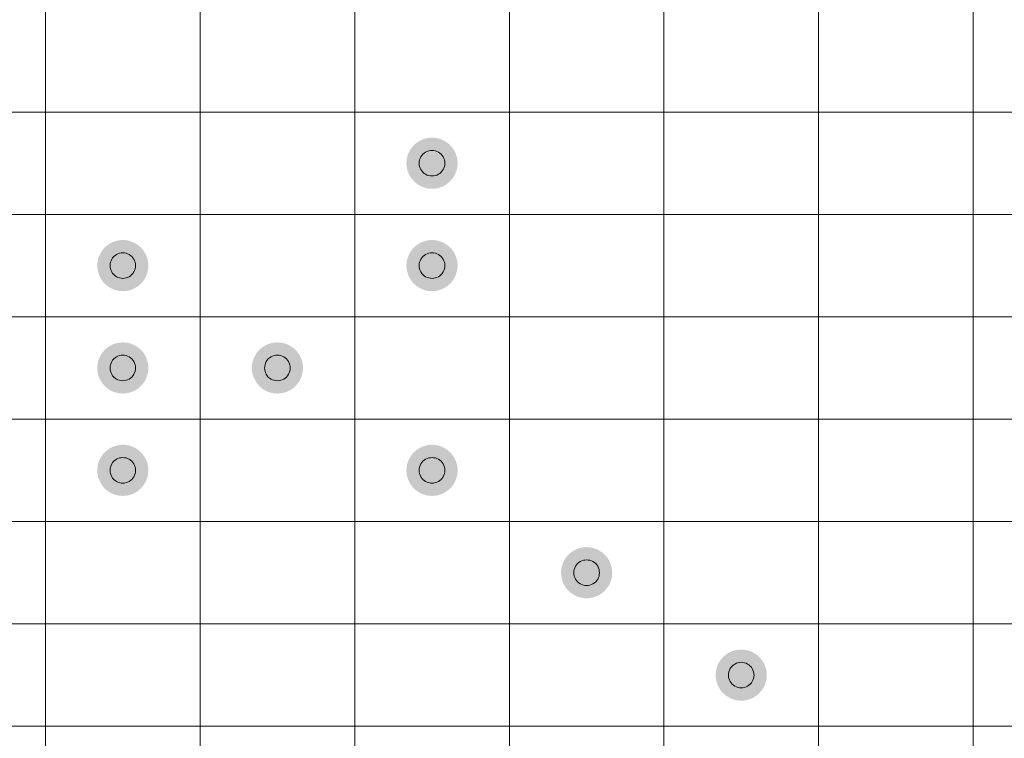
# Model space of a CAD drawing. Header units: millimetres. Extents: x 0 to 138, y 0 to 47.
# Tile 151 of 167: x 100.16 to 104.98, y 19.88 to 23.4. Entities that reach past the tile are written whole.
import ezdxf

# ---------------------------------------------------------------- set-up
doc = ezdxf.new("R2010")
doc.units = ezdxf.units.MM
doc.layers.add('PDF_Geomertry', color=7, linetype='Continuous')
doc.layers.add('PDF_Solid Fills', color=7, linetype='Continuous')

msp = doc.modelspace()

# ---------------------------------------------------------------- hatches: boundary and pattern name
at = {"layer": 'PDF_Solid Fills', "transparency": 33554559}
for points in [[(102.1779, 22.6933), (102.0892, 22.7819), (102.1014, 22.7927)], [(102.1779, 22.6933), (102.1014, 22.7927), (102.1151, 22.8016)], [(102.1779, 22.6933), (102.1151, 22.8016), (102.1298, 22.809)], [(102.1779, 22.6933), (102.1298, 22.809), (102.1455, 22.8143)], [(102.1779, 22.6933), (102.1455, 22.8143), (102.1612, 22.8173)], [(102.1779, 22.6933), (102.1612, 22.8173), (102.1779, 22.8182)], [(102.1779, 22.6933), (102.1779, 22.8182), (102.1942, 22.8173)], [(102.1779, 22.6933), (102.1942, 22.8173), (102.2103, 22.8143)], [(102.1779, 22.6933), (102.2103, 22.8143), (102.2256, 22.809)], [(102.1779, 22.6933), (102.2256, 22.809), (102.2403, 22.8016)], [(102.1779, 22.6933), (102.2403, 22.8016), (102.254, 22.7927)], [(102.1779, 22.6933), (102.254, 22.7927), (102.2662, 22.7819)], [(102.1779, 22.6933), (102.0569, 22.7256), (102.0622, 22.7413)], [(102.1779, 22.6933), (102.0622, 22.7413), (102.0696, 22.756)], [(102.1779, 22.6933), (102.0696, 22.756), (102.0784, 22.7698)], [(102.1779, 22.6933), (102.0784, 22.7698), (102.0892, 22.7819)], [(102.1779, 22.6933), (102.2662, 22.7819), (102.277, 22.7698)], [(102.1779, 22.6933), (102.277, 22.7698), (102.2864, 22.756)], [(102.1779, 22.6933), (102.2864, 22.756), (102.2933, 22.7413)], [(102.1779, 22.6933), (102.2933, 22.7413), (102.2986, 22.7256)], [(102.1779, 22.6933), (102.0523, 22.6933), (102.0539, 22.7099)], [(102.1779, 22.6933), (102.0539, 22.677), (102.0523, 22.6933)], [(102.1779, 22.6933), (102.0539, 22.7099), (102.0569, 22.7256)], [(102.1779, 22.6933), (102.0569, 22.6609), (102.0539, 22.677)], [(102.1779, 22.6933), (102.0622, 22.6456), (102.0569, 22.6609)], [(102.1779, 22.6933), (102.0696, 22.6309), (102.0622, 22.6456)], [(102.1779, 22.6933), (102.0784, 22.6171), (102.0696, 22.6309)], [(102.1779, 22.6933), (102.0892, 22.605), (102.0784, 22.6171)], [(102.1779, 22.6933), (102.1014, 22.5942), (102.0892, 22.605)], [(102.1779, 22.6933), (102.1151, 22.5848), (102.1014, 22.5942)], [(102.1779, 22.6933), (102.1298, 22.5779), (102.1151, 22.5848)], [(102.1779, 22.6933), (102.1455, 22.5726), (102.1298, 22.5779)], [(102.1779, 22.6933), (102.1612, 22.5691), (102.1455, 22.5726)], [(102.1779, 22.6933), (102.1779, 22.5681), (102.1612, 22.5691)], [(102.1779, 22.6933), (102.2986, 22.7256), (102.3021, 22.7099)], [(102.1779, 22.6933), (102.3021, 22.7099), (102.3031, 22.6933)], [(102.1779, 22.6933), (102.1942, 22.5691), (102.1779, 22.5681)], [(102.1779, 22.6933), (102.2103, 22.5726), (102.1942, 22.5691)], [(102.1779, 22.6933), (102.2256, 22.5779), (102.2103, 22.5726)], [(102.1779, 22.6933), (102.2403, 22.5848), (102.2256, 22.5779)], [(102.1779, 22.6933), (102.254, 22.5942), (102.2403, 22.5848)], [(102.1779, 22.6933), (102.2662, 22.605), (102.254, 22.5942)], [(102.1779, 22.6933), (102.277, 22.6171), (102.2662, 22.605)], [(102.1779, 22.6933), (102.2864, 22.6309), (102.277, 22.6171)], [(102.1779, 22.6933), (102.2933, 22.6456), (102.2864, 22.6309)], [(102.1779, 22.6933), (102.2986, 22.6609), (102.2933, 22.6456)], [(102.1779, 22.6933), (102.3021, 22.677), (102.2986, 22.6609)], [(102.1779, 22.6933), (102.3031, 22.6933), (102.3021, 22.677)], [(100.6653, 22.193), (100.6025, 22.3013), (100.6172, 22.3081)], [(100.6653, 22.193), (100.6172, 22.3081), (100.6329, 22.3136)], [(100.6653, 22.193), (100.6329, 22.3136), (100.6486, 22.317)], [(100.6653, 22.193), (100.6486, 22.317), (100.6653, 22.3179)], [(100.6653, 22.193), (100.6653, 22.3179), (100.6815, 22.317)], [(100.6653, 22.193), (100.6815, 22.317), (100.6976, 22.3136)], [(100.6653, 22.193), (100.6976, 22.3136), (100.7129, 22.3081)], [(100.6653, 22.193), (100.7129, 22.3081), (100.7276, 22.3013)], [(102.1779, 22.193), (102.1151, 22.3013), (102.1298, 22.3081)], [(102.1779, 22.193), (102.1298, 22.3081), (102.1455, 22.3136)], [(102.1779, 22.193), (102.1455, 22.3136), (102.1612, 22.317)], [(102.1779, 22.193), (102.1612, 22.317), (102.1779, 22.3179)], [(102.1779, 22.193), (102.1779, 22.3179), (102.1942, 22.317)], [(102.1779, 22.193), (102.1942, 22.317), (102.2103, 22.3136)], [(102.1779, 22.193), (102.2103, 22.3136), (102.2256, 22.3081)], [(102.1779, 22.193), (102.2256, 22.3081), (102.2403, 22.3013)], [(100.6653, 22.193), (100.5495, 22.2404), (100.557, 22.2552)], [(100.6653, 22.193), (100.557, 22.2552), (100.5658, 22.2689)], [(100.6653, 22.193), (100.5658, 22.2689), (100.5766, 22.2813)], [(100.6653, 22.193), (100.5766, 22.2813), (100.5887, 22.292)], [(100.6653, 22.193), (100.5887, 22.292), (100.6025, 22.3013)], [(100.6653, 22.193), (100.7276, 22.3013), (100.7414, 22.292)], [(100.6653, 22.193), (100.7414, 22.292), (100.7535, 22.2813)], [(100.6653, 22.193), (100.7535, 22.2813), (100.7643, 22.2689)], [(100.6653, 22.193), (100.7643, 22.2689), (100.7732, 22.2552)], [(100.6653, 22.193), (100.7732, 22.2552), (100.7806, 22.2404)], [(102.1779, 22.193), (102.0622, 22.2404), (102.0696, 22.2552)], [(102.1779, 22.193), (102.0696, 22.2552), (102.0784, 22.2689)], [(102.1779, 22.193), (102.0784, 22.2689), (102.0892, 22.2813)], [(102.1779, 22.193), (102.0892, 22.2813), (102.1014, 22.292)], [(102.1779, 22.193), (102.1014, 22.292), (102.1151, 22.3013)], [(102.1779, 22.193), (102.2403, 22.3013), (102.254, 22.292)], [(102.1779, 22.193), (102.254, 22.292), (102.2662, 22.2813)], [(102.1779, 22.193), (102.2662, 22.2813), (102.277, 22.2689)], [(102.1779, 22.193), (102.277, 22.2689), (102.2864, 22.2552)], [(102.1779, 22.193), (102.2864, 22.2552), (102.2933, 22.2404)], [(100.6653, 22.193), (100.5397, 22.193), (100.5413, 22.2091)], [(100.6653, 22.193), (100.5413, 22.2091), (100.5442, 22.2253)], [(100.6653, 22.193), (100.5442, 22.2253), (100.5495, 22.2404)], [(100.6653, 22.193), (100.7806, 22.2404), (100.7859, 22.2253)], [(100.6653, 22.193), (100.7859, 22.2253), (100.7889, 22.2091)], [(100.6653, 22.193), (100.7889, 22.2091), (100.7904, 22.193)], [(102.1779, 22.193), (102.0523, 22.193), (102.0539, 22.2091)], [(102.1779, 22.193), (102.0539, 22.2091), (102.0569, 22.2253)], [(102.1779, 22.193), (102.0569, 22.2253), (102.0622, 22.2404)], [(102.1779, 22.193), (102.2933, 22.2404), (102.2986, 22.2253)], [(102.1779, 22.193), (102.2986, 22.2253), (102.3021, 22.2091)], [(102.1779, 22.193), (102.3021, 22.2091), (102.3031, 22.193)], [(100.6653, 22.193), (100.5413, 22.1763), (100.5397, 22.193)], [(100.6653, 22.193), (100.5442, 22.1606), (100.5413, 22.1763)], [(100.6653, 22.193), (100.5495, 22.1449), (100.5442, 22.1606)], [(100.6653, 22.193), (100.557, 22.1302), (100.5495, 22.1449)], [(100.6653, 22.193), (100.5658, 22.1165), (100.557, 22.1302)], [(100.6653, 22.193), (100.5766, 22.1041), (100.5658, 22.1165)], [(100.6653, 22.193), (100.5887, 22.0933), (100.5766, 22.1041)], [(100.6653, 22.193), (100.6025, 22.0845), (100.5887, 22.0933)], [(100.6653, 22.193), (100.6172, 22.0772), (100.6025, 22.0845)], [(100.6653, 22.193), (100.6329, 22.0717), (100.6172, 22.0772)], [(100.6653, 22.193), (100.6486, 22.0688), (100.6329, 22.0717)], [(100.6653, 22.193), (100.6653, 22.0678), (100.6486, 22.0688)], [(100.6653, 22.193), (100.6815, 22.0688), (100.6653, 22.0678)], [(100.6653, 22.193), (100.6976, 22.0717), (100.6815, 22.0688)], [(100.6653, 22.193), (100.7129, 22.0772), (100.6976, 22.0717)], [(100.6653, 22.193), (100.7276, 22.0845), (100.7129, 22.0772)], [(100.6653, 22.193), (100.7414, 22.0933), (100.7276, 22.0845)], [(100.6653, 22.193), (100.7535, 22.1041), (100.7414, 22.0933)], [(100.6653, 22.193), (100.7643, 22.1165), (100.7535, 22.1041)], [(100.6653, 22.193), (100.7732, 22.1302), (100.7643, 22.1165)], [(100.6653, 22.193), (100.7806, 22.1449), (100.7732, 22.1302)], [(100.6653, 22.193), (100.7859, 22.1606), (100.7806, 22.1449)], [(100.6653, 22.193), (100.7889, 22.1763), (100.7859, 22.1606)], [(100.6653, 22.193), (100.7904, 22.193), (100.7889, 22.1763)], [(102.1779, 22.193), (102.0539, 22.1763), (102.0523, 22.193)], [(102.1779, 22.193), (102.0569, 22.1606), (102.0539, 22.1763)], [(102.1779, 22.193), (102.0622, 22.1449), (102.0569, 22.1606)], [(102.1779, 22.193), (102.0696, 22.1302), (102.0622, 22.1449)], [(102.1779, 22.193), (102.0784, 22.1165), (102.0696, 22.1302)], [(102.1779, 22.193), (102.0892, 22.1041), (102.0784, 22.1165)], [(102.1779, 22.193), (102.1014, 22.0933), (102.0892, 22.1041)], [(102.1779, 22.193), (102.1151, 22.0845), (102.1014, 22.0933)], [(102.1779, 22.193), (102.1298, 22.0772), (102.1151, 22.0845)], [(102.1779, 22.193), (102.1455, 22.0717), (102.1298, 22.0772)], [(102.1779, 22.193), (102.1612, 22.0688), (102.1455, 22.0717)], [(102.1779, 22.193), (102.1779, 22.0678), (102.1612, 22.0688)], [(102.1779, 22.193), (102.1942, 22.0688), (102.1779, 22.0678)], [(102.1779, 22.193), (102.2103, 22.0717), (102.1942, 22.0688)], [(102.1779, 22.193), (102.2256, 22.0772), (102.2103, 22.0717)], [(102.1779, 22.193), (102.2403, 22.0845), (102.2256, 22.0772)], [(102.1779, 22.193), (102.254, 22.0933), (102.2403, 22.0845)], [(102.1779, 22.193), (102.2662, 22.1041), (102.254, 22.0933)], [(102.1779, 22.193), (102.277, 22.1165), (102.2662, 22.1041)], [(102.1779, 22.193), (102.2864, 22.1302), (102.277, 22.1165)], [(102.1779, 22.193), (102.2933, 22.1449), (102.2864, 22.1302)], [(102.1779, 22.193), (102.2986, 22.1606), (102.2933, 22.1449)], [(102.1779, 22.193), (102.3021, 22.1763), (102.2986, 22.1606)], [(102.1779, 22.193), (102.3031, 22.193), (102.3021, 22.1763)], [(100.6653, 21.6921), (100.5658, 21.7686), (100.5766, 21.781)], [(100.6653, 21.6921), (100.5766, 21.781), (100.5887, 21.7918)], [(100.6653, 21.6921), (100.5887, 21.7918), (100.6025, 21.8006)], [(100.6653, 21.6921), (100.6025, 21.8006), (100.6172, 21.8078)], [(100.6653, 21.6921), (100.6172, 21.8078), (100.6329, 21.8133)], [(100.6653, 21.6921), (100.6329, 21.8133), (100.6486, 21.8163)], [(100.6653, 21.6921), (100.6486, 21.8163), (100.6653, 21.8173)], [(100.6653, 21.6921), (100.6653, 21.8173), (100.6815, 21.8163)], [(100.6653, 21.6921), (100.6815, 21.8163), (100.6976, 21.8133)], [(100.6653, 21.6921), (100.6976, 21.8133), (100.7129, 21.8078)], [(100.6653, 21.6921), (100.7129, 21.8078), (100.7276, 21.8006)], [(100.6653, 21.6921), (100.7276, 21.8006), (100.7414, 21.7918)], [(100.6653, 21.6921), (100.7414, 21.7918), (100.7535, 21.781)], [(100.6653, 21.6921), (100.7535, 21.781), (100.7643, 21.7686)], [(101.4216, 21.6921), (101.3221, 21.7686), (101.3329, 21.781)], [(101.4216, 21.6921), (101.3329, 21.781), (101.3451, 21.7918)], [(101.4216, 21.6921), (101.3451, 21.7918), (101.3588, 21.8006)], [(101.4216, 21.6921), (101.3588, 21.8006), (101.3735, 21.8078)], [(101.4216, 21.6921), (101.3735, 21.8078), (101.3892, 21.8133)], [(101.4216, 21.6921), (101.3892, 21.8133), (101.4049, 21.8163)], [(101.4216, 21.6921), (101.4049, 21.8163), (101.4216, 21.8173)], [(101.4216, 21.6921), (101.4216, 21.8173), (101.4379, 21.8163)], [(101.4216, 21.6921), (101.4379, 21.8163), (101.454, 21.8133)], [(101.4216, 21.6921), (101.454, 21.8133), (101.4693, 21.8078)], [(101.4216, 21.6921), (101.4693, 21.8078), (101.484, 21.8006)], [(101.4216, 21.6921), (101.484, 21.8006), (101.4977, 21.7918)], [(101.4216, 21.6921), (101.4977, 21.7918), (101.5099, 21.781)], [(101.4216, 21.6921), (101.5099, 21.781), (101.5207, 21.7686)], [(100.6653, 21.6921), (100.5413, 21.7088), (100.5442, 21.7245)], [(100.6653, 21.6921), (100.5442, 21.7245), (100.5495, 21.7402)], [(100.6653, 21.6921), (100.5495, 21.7402), (100.557, 21.7549)], [(100.6653, 21.6921), (100.557, 21.7549), (100.5658, 21.7686)], [(100.6653, 21.6921), (100.7643, 21.7686), (100.7732, 21.7549)], [(100.6653, 21.6921), (100.7732, 21.7549), (100.7806, 21.7402)], [(100.6653, 21.6921), (100.7806, 21.7402), (100.7859, 21.7245)], [(100.6653, 21.6921), (100.7859, 21.7245), (100.7889, 21.7088)], [(101.4216, 21.6921), (101.2976, 21.7088), (101.3005, 21.7245)], [(101.4216, 21.6921), (101.3005, 21.7245), (101.3058, 21.7402)], [(101.4216, 21.6921), (101.3058, 21.7402), (101.3133, 21.7549)], [(101.4216, 21.6921), (101.3133, 21.7549), (101.3221, 21.7686)], [(101.4216, 21.6921), (101.5207, 21.7686), (101.5301, 21.7549)], [(101.4216, 21.6921), (101.5301, 21.7549), (101.5369, 21.7402)], [(101.4216, 21.6921), (101.5369, 21.7402), (101.5422, 21.7245)], [(101.4216, 21.6921), (101.5422, 21.7245), (101.5458, 21.7088)], [(100.6653, 21.6921), (100.5397, 21.6921), (100.5413, 21.7088)], [(100.6653, 21.6921), (100.5413, 21.676), (100.5397, 21.6921)], [(100.6653, 21.6921), (100.5442, 21.6597), (100.5413, 21.676)], [(100.6653, 21.6921), (100.5495, 21.6446), (100.5442, 21.6597)], [(100.6653, 21.6921), (100.557, 21.6299), (100.5495, 21.6446)], [(100.6653, 21.6921), (100.5658, 21.6162), (100.557, 21.6299)], [(100.6653, 21.6921), (100.5766, 21.6038), (100.5658, 21.6162)], [(100.6653, 21.6921), (100.5887, 21.593), (100.5766, 21.6038)], [(100.6653, 21.6921), (100.6025, 21.5838), (100.5887, 21.593)], [(100.6653, 21.6921), (100.6172, 21.5769), (100.6025, 21.5838)], [(100.6653, 21.6921), (100.6329, 21.5714), (100.6172, 21.5769)], [(100.6653, 21.6921), (100.6486, 21.5681), (100.6329, 21.5714)], [(100.6653, 21.6921), (100.6653, 21.5671), (100.6486, 21.5681)], [(100.6653, 21.6921), (100.7889, 21.7088), (100.7904, 21.6921)], [(100.6653, 21.6921), (100.6815, 21.5681), (100.6653, 21.5671)], [(100.6653, 21.6921), (100.6976, 21.5714), (100.6815, 21.5681)], [(100.6653, 21.6921), (100.7129, 21.5769), (100.6976, 21.5714)], [(100.6653, 21.6921), (100.7276, 21.5838), (100.7129, 21.5769)], [(100.6653, 21.6921), (100.7414, 21.593), (100.7276, 21.5838)], [(100.6653, 21.6921), (100.7535, 21.6038), (100.7414, 21.593)], [(100.6653, 21.6921), (100.7643, 21.6162), (100.7535, 21.6038)], [(100.6653, 21.6921), (100.7732, 21.6299), (100.7643, 21.6162)], [(100.6653, 21.6921), (100.7806, 21.6446), (100.7732, 21.6299)], [(100.6653, 21.6921), (100.7859, 21.6597), (100.7806, 21.6446)], [(100.6653, 21.6921), (100.7889, 21.676), (100.7859, 21.6597)], [(100.6653, 21.6921), (100.7904, 21.6921), (100.7889, 21.676)], [(101.4216, 21.6921), (101.296, 21.6921), (101.2976, 21.7088)], [(101.4216, 21.6921), (101.2976, 21.676), (101.296, 21.6921)], [(101.4216, 21.6921), (101.3005, 21.6597), (101.2976, 21.676)], [(101.4216, 21.6921), (101.3058, 21.6446), (101.3005, 21.6597)], [(101.4216, 21.6921), (101.3133, 21.6299), (101.3058, 21.6446)], [(101.4216, 21.6921), (101.3221, 21.6162), (101.3133, 21.6299)], [(101.4216, 21.6921), (101.3329, 21.6038), (101.3221, 21.6162)], [(101.4216, 21.6921), (101.3451, 21.593), (101.3329, 21.6038)], [(101.4216, 21.6921), (101.3588, 21.5838), (101.3451, 21.593)], [(101.4216, 21.6921), (101.3735, 21.5769), (101.3588, 21.5838)], [(101.4216, 21.6921), (101.3892, 21.5714), (101.3735, 21.5769)], [(101.4216, 21.6921), (101.4049, 21.5681), (101.3892, 21.5714)], [(101.4216, 21.6921), (101.4216, 21.5671), (101.4049, 21.5681)], [(101.4216, 21.6921), (101.5458, 21.7088), (101.5468, 21.6921)], [(101.4216, 21.6921), (101.4379, 21.5681), (101.4216, 21.5671)], [(101.4216, 21.6921), (101.454, 21.5714), (101.4379, 21.5681)], [(101.4216, 21.6921), (101.4693, 21.5769), (101.454, 21.5714)], [(101.4216, 21.6921), (101.484, 21.5838), (101.4693, 21.5769)], [(101.4216, 21.6921), (101.4977, 21.593), (101.484, 21.5838)], [(101.4216, 21.6921), (101.5099, 21.6038), (101.4977, 21.593)], [(101.4216, 21.6921), (101.5207, 21.6162), (101.5099, 21.6038)], [(101.4216, 21.6921), (101.5301, 21.6299), (101.5207, 21.6162)], [(101.4216, 21.6921), (101.5369, 21.6446), (101.5301, 21.6299)], [(101.4216, 21.6921), (101.5422, 21.6597), (101.5369, 21.6446)], [(101.4216, 21.6921), (101.5458, 21.676), (101.5422, 21.6597)], [(101.4216, 21.6921), (101.5468, 21.6921), (101.5458, 21.676)], [(100.6653, 21.1918), (100.5766, 21.2801), (100.5887, 21.2909)], [(100.6653, 21.1918), (100.5887, 21.2909), (100.6025, 21.3003)], [(100.6653, 21.1918), (100.6025, 21.3003), (100.6172, 21.3075)], [(100.6653, 21.1918), (100.6172, 21.3075), (100.6329, 21.3125)], [(100.6653, 21.1918), (100.6329, 21.3125), (100.6486, 21.316)], [(100.6653, 21.1918), (100.6486, 21.316), (100.6653, 21.317)], [(100.6653, 21.1918), (100.6653, 21.317), (100.6815, 21.316)], [(100.6653, 21.1918), (100.6815, 21.316), (100.6976, 21.3125)], [(100.6653, 21.1918), (100.6976, 21.3125), (100.7129, 21.3075)], [(100.6653, 21.1918), (100.7129, 21.3075), (100.7276, 21.3003)], [(100.6653, 21.1918), (100.7276, 21.3003), (100.7414, 21.2909)], [(100.6653, 21.1918), (100.7414, 21.2909), (100.7535, 21.2801)], [(102.1779, 21.1918), (102.0892, 21.2801), (102.1014, 21.2909)], [(102.1779, 21.1918), (102.1014, 21.2909), (102.1151, 21.3003)], [(102.1779, 21.1918), (102.1151, 21.3003), (102.1298, 21.3075)], [(102.1779, 21.1918), (102.1298, 21.3075), (102.1455, 21.3125)], [(102.1779, 21.1918), (102.1455, 21.3125), (102.1612, 21.316)], [(102.1779, 21.1918), (102.1612, 21.316), (102.1779, 21.317)], [(102.1779, 21.1918), (102.1779, 21.317), (102.1942, 21.316)], [(102.1779, 21.1918), (102.1942, 21.316), (102.2103, 21.3125)], [(102.1779, 21.1918), (102.2103, 21.3125), (102.2256, 21.3075)], [(102.1779, 21.1918), (102.2256, 21.3075), (102.2403, 21.3003)], [(102.1779, 21.1918), (102.2403, 21.3003), (102.254, 21.2909)], [(102.1779, 21.1918), (102.254, 21.2909), (102.2662, 21.2801)], [(100.6653, 21.1918), (100.5495, 21.2399), (100.557, 21.2542)], [(100.6653, 21.1918), (100.557, 21.2542), (100.5658, 21.2679)], [(100.6653, 21.1918), (100.5658, 21.2679), (100.5766, 21.2801)], [(100.6653, 21.1918), (100.7535, 21.2801), (100.7643, 21.2679)], [(100.6653, 21.1918), (100.7643, 21.2679), (100.7732, 21.2542)], [(100.6653, 21.1918), (100.7732, 21.2542), (100.7806, 21.2399)], [(102.1779, 21.1918), (102.0622, 21.2399), (102.0696, 21.2542)], [(102.1779, 21.1918), (102.0696, 21.2542), (102.0784, 21.2679)], [(102.1779, 21.1918), (102.0784, 21.2679), (102.0892, 21.2801)], [(102.1779, 21.1918), (102.2662, 21.2801), (102.277, 21.2679)], [(102.1779, 21.1918), (102.277, 21.2679), (102.2864, 21.2542)], [(102.1779, 21.1918), (102.2864, 21.2542), (102.2933, 21.2399)], [(100.6653, 21.1918), (100.5397, 21.1918), (100.5413, 21.2081)], [(100.6653, 21.1918), (100.5413, 21.2081), (100.5442, 21.2242)], [(100.6653, 21.1918), (100.5442, 21.2242), (100.5495, 21.2399)], [(100.6653, 21.1918), (100.7806, 21.2399), (100.7859, 21.2242)], [(100.6653, 21.1918), (100.7859, 21.2242), (100.7889, 21.2081)], [(100.6653, 21.1918), (100.7889, 21.2081), (100.7904, 21.1918)], [(102.1779, 21.1918), (102.0523, 21.1918), (102.0539, 21.2081)], [(102.1779, 21.1918), (102.0539, 21.2081), (102.0569, 21.2242)], [(102.1779, 21.1918), (102.0569, 21.2242), (102.0622, 21.2399)], [(102.1779, 21.1918), (102.2933, 21.2399), (102.2986, 21.2242)], [(102.1779, 21.1918), (102.2986, 21.2242), (102.3021, 21.2081)], [(102.1779, 21.1918), (102.3021, 21.2081), (102.3031, 21.1918)], [(100.6653, 21.1918), (100.5413, 21.1757), (100.5397, 21.1918)], [(100.6653, 21.1918), (100.5442, 21.1594), (100.5413, 21.1757)], [(100.6653, 21.1918), (100.5495, 21.1437), (100.5442, 21.1594)], [(100.6653, 21.1918), (100.557, 21.129), (100.5495, 21.1437)], [(100.6653, 21.1918), (100.5658, 21.1159), (100.557, 21.129)], [(100.6653, 21.1918), (100.5766, 21.1031), (100.5658, 21.1159)], [(100.6653, 21.1918), (100.5887, 21.0923), (100.5766, 21.1031)], [(100.6653, 21.1918), (100.6025, 21.0835), (100.5887, 21.0923)], [(100.6653, 21.1918), (100.6172, 21.076), (100.6025, 21.0835)], [(100.6653, 21.1918), (100.6329, 21.0707), (100.6172, 21.076)], [(100.6653, 21.1918), (100.6486, 21.0678), (100.6329, 21.0707)], [(100.6653, 21.1918), (100.6653, 21.0668), (100.6486, 21.0678)], [(100.6653, 21.1918), (100.6815, 21.0678), (100.6653, 21.0668)], [(100.6653, 21.1918), (100.6976, 21.0707), (100.6815, 21.0678)], [(100.6653, 21.1918), (100.7129, 21.076), (100.6976, 21.0707)], [(100.6653, 21.1918), (100.7276, 21.0835), (100.7129, 21.076)], [(100.6653, 21.1918), (100.7414, 21.0923), (100.7276, 21.0835)], [(100.6653, 21.1918), (100.7535, 21.1031), (100.7414, 21.0923)], [(100.6653, 21.1918), (100.7643, 21.1159), (100.7535, 21.1031)], [(100.6653, 21.1918), (100.7732, 21.129), (100.7643, 21.1159)], [(100.6653, 21.1918), (100.7806, 21.1437), (100.7732, 21.129)], [(100.6653, 21.1918), (100.7859, 21.1594), (100.7806, 21.1437)], [(100.6653, 21.1918), (100.7889, 21.1757), (100.7859, 21.1594)], [(100.6653, 21.1918), (100.7904, 21.1918), (100.7889, 21.1757)], [(102.1779, 21.1918), (102.0539, 21.1757), (102.0523, 21.1918)], [(102.1779, 21.1918), (102.0569, 21.1594), (102.0539, 21.1757)], [(102.1779, 21.1918), (102.0622, 21.1437), (102.0569, 21.1594)], [(102.1779, 21.1918), (102.0696, 21.129), (102.0622, 21.1437)], [(102.1779, 21.1918), (102.0784, 21.1159), (102.0696, 21.129)], [(102.1779, 21.1918), (102.0892, 21.1031), (102.0784, 21.1159)], [(102.1779, 21.1918), (102.1014, 21.0923), (102.0892, 21.1031)], [(102.1779, 21.1918), (102.1151, 21.0835), (102.1014, 21.0923)], [(102.1779, 21.1918), (102.1298, 21.076), (102.1151, 21.0835)], [(102.1779, 21.1918), (102.1455, 21.0707), (102.1298, 21.076)], [(102.1779, 21.1918), (102.1612, 21.0678), (102.1455, 21.0707)], [(102.1779, 21.1918), (102.1779, 21.0668), (102.1612, 21.0678)], [(102.1779, 21.1918), (102.1942, 21.0678), (102.1779, 21.0668)], [(102.1779, 21.1918), (102.2103, 21.0707), (102.1942, 21.0678)], [(102.1779, 21.1918), (102.2256, 21.076), (102.2103, 21.0707)], [(102.1779, 21.1918), (102.2403, 21.0835), (102.2256, 21.076)], [(102.1779, 21.1918), (102.254, 21.0923), (102.2403, 21.0835)], [(102.1779, 21.1918), (102.2662, 21.1031), (102.254, 21.0923)], [(102.1779, 21.1918), (102.277, 21.1159), (102.2662, 21.1031)], [(102.1779, 21.1918), (102.2864, 21.129), (102.277, 21.1159)], [(102.1779, 21.1918), (102.2933, 21.1437), (102.2864, 21.129)], [(102.1779, 21.1918), (102.2986, 21.1594), (102.2933, 21.1437)], [(102.1779, 21.1918), (102.3021, 21.1757), (102.2986, 21.1594)], [(102.1779, 21.1918), (102.3031, 21.1918), (102.3021, 21.1757)], [(102.9342, 20.6911), (102.8862, 20.8069), (102.9019, 20.8122)], [(102.9342, 20.6911), (102.9019, 20.8122), (102.9176, 20.8151)], [(102.9342, 20.6911), (102.9176, 20.8151), (102.9342, 20.8167)], [(102.9342, 20.6911), (102.9342, 20.8167), (102.9505, 20.8151)], [(102.9342, 20.6911), (102.9505, 20.8151), (102.9666, 20.8122)], [(102.9342, 20.6911), (102.9666, 20.8122), (102.9819, 20.8069)], [(102.9342, 20.6911), (102.8259, 20.7539), (102.8348, 20.7676)], [(102.9342, 20.6911), (102.8348, 20.7676), (102.8456, 20.7798)], [(102.9342, 20.6911), (102.8456, 20.7798), (102.8577, 20.7906)], [(102.9342, 20.6911), (102.8577, 20.7906), (102.8715, 20.7994)], [(102.9342, 20.6911), (102.8715, 20.7994), (102.8862, 20.8069)], [(102.9342, 20.6911), (102.9819, 20.8069), (102.9966, 20.7994)], [(102.9342, 20.6911), (102.9966, 20.7994), (103.0104, 20.7906)], [(102.9342, 20.6911), (103.0104, 20.7906), (103.0225, 20.7798)], [(102.9342, 20.6911), (103.0225, 20.7798), (103.0333, 20.7676)], [(102.9342, 20.6911), (103.0333, 20.7676), (103.0427, 20.7539)], [(102.9342, 20.6911), (102.8102, 20.7078), (102.8132, 20.7235)], [(102.9342, 20.6911), (102.8132, 20.7235), (102.8185, 20.7392)], [(102.9342, 20.6911), (102.8185, 20.7392), (102.8259, 20.7539)], [(102.9342, 20.6911), (103.0427, 20.7539), (103.0496, 20.7392)], [(102.9342, 20.6911), (103.0496, 20.7392), (103.0549, 20.7235)], [(102.9342, 20.6911), (103.0549, 20.7235), (103.0584, 20.7078)], [(102.9342, 20.6911), (102.8087, 20.6911), (102.8102, 20.7078)], [(102.9342, 20.6911), (102.8102, 20.6748), (102.8087, 20.6911)], [(102.9342, 20.6911), (102.8132, 20.6587), (102.8102, 20.6748)], [(102.9342, 20.6911), (102.8185, 20.6434), (102.8132, 20.6587)], [(102.9342, 20.6911), (102.8259, 20.6287), (102.8185, 20.6434)], [(102.9342, 20.6911), (102.8348, 20.615), (102.8259, 20.6287)], [(102.9342, 20.6911), (102.8456, 20.6028), (102.8348, 20.615)], [(102.9342, 20.6911), (102.8577, 20.592), (102.8456, 20.6028)], [(102.9342, 20.6911), (102.8715, 20.5826), (102.8577, 20.592)], [(102.9342, 20.6911), (102.8862, 20.5757), (102.8715, 20.5826)], [(102.9342, 20.6911), (102.9019, 20.5704), (102.8862, 20.5757)], [(102.9342, 20.6911), (102.9176, 20.5675), (102.9019, 20.5704)], [(102.9342, 20.6911), (102.9342, 20.5659), (102.9176, 20.5675)], [(102.9342, 20.6911), (103.0584, 20.7078), (103.0594, 20.6911)], [(102.9342, 20.6911), (102.9505, 20.5675), (102.9342, 20.5659)], [(102.9342, 20.6911), (102.9666, 20.5704), (102.9505, 20.5675)], [(102.9342, 20.6911), (102.9819, 20.5757), (102.9666, 20.5704)], [(102.9342, 20.6911), (102.9966, 20.5826), (102.9819, 20.5757)], [(102.9342, 20.6911), (103.0104, 20.592), (102.9966, 20.5826)], [(102.9342, 20.6911), (103.0225, 20.6028), (103.0104, 20.592)], [(102.9342, 20.6911), (103.0333, 20.615), (103.0225, 20.6028)], [(102.9342, 20.6911), (103.0427, 20.6287), (103.0333, 20.615)], [(102.9342, 20.6911), (103.0496, 20.6434), (103.0427, 20.6287)], [(102.9342, 20.6911), (103.0549, 20.6587), (103.0496, 20.6434)], [(102.9342, 20.6911), (103.0584, 20.6748), (103.0549, 20.6587)], [(102.9342, 20.6911), (103.0594, 20.6911), (103.0584, 20.6748)], [(103.6906, 20.1908), (103.5911, 20.2667), (103.6019, 20.2791)], [(103.6906, 20.1908), (103.6019, 20.2791), (103.614, 20.2899)], [(103.6906, 20.1908), (103.614, 20.2899), (103.6278, 20.2991)], [(103.6906, 20.1908), (103.6278, 20.2991), (103.6425, 20.3066)], [(103.6906, 20.1908), (103.6425, 20.3066), (103.6582, 20.3115)], [(103.6906, 20.1908), (103.6582, 20.3115), (103.6739, 20.3148)], [(103.6906, 20.1908), (103.6739, 20.3148), (103.6906, 20.3158)], [(103.6906, 20.1908), (103.6906, 20.3158), (103.7068, 20.3148)], [(103.6906, 20.1908), (103.7068, 20.3148), (103.7229, 20.3115)], [(103.6906, 20.1908), (103.7229, 20.3115), (103.7382, 20.3066)], [(103.6906, 20.1908), (103.7382, 20.3066), (103.753, 20.2991)], [(103.6906, 20.1908), (103.753, 20.2991), (103.7667, 20.2899)], [(103.6906, 20.1908), (103.7667, 20.2899), (103.7788, 20.2791)], [(103.6906, 20.1908), (103.7788, 20.2791), (103.7896, 20.2667)], [(103.6906, 20.1908), (103.5695, 20.2232), (103.5748, 20.2389)], [(103.6906, 20.1908), (103.5748, 20.2389), (103.5823, 20.2536)], [(103.6906, 20.1908), (103.5823, 20.2536), (103.5911, 20.2667)], [(103.6906, 20.1908), (103.7896, 20.2667), (103.7991, 20.2536)], [(103.6906, 20.1908), (103.7991, 20.2536), (103.8059, 20.2389)], [(103.6906, 20.1908), (103.8059, 20.2389), (103.8112, 20.2232)], [(103.6906, 20.1908), (103.5656, 20.1908), (103.5666, 20.2069)], [(103.6906, 20.1908), (103.5666, 20.1745), (103.5656, 20.1908)], [(103.6906, 20.1908), (103.5666, 20.2069), (103.5695, 20.2232)], [(103.6906, 20.1908), (103.5695, 20.1584), (103.5666, 20.1745)], [(103.6906, 20.1908), (103.5748, 20.1427), (103.5695, 20.1584)], [(103.6906, 20.1908), (103.5823, 20.128), (103.5748, 20.1427)], [(103.6906, 20.1908), (103.5911, 20.1147), (103.5823, 20.128)], [(103.6906, 20.1908), (103.6019, 20.1025), (103.5911, 20.1147)], [(103.6906, 20.1908), (103.614, 20.0917), (103.6019, 20.1025)], [(103.6906, 20.1908), (103.6278, 20.0823), (103.614, 20.0917)], [(103.6906, 20.1908), (103.6425, 20.0751), (103.6278, 20.0823)], [(103.6906, 20.1908), (103.6582, 20.0702), (103.6425, 20.0751)], [(103.6906, 20.1908), (103.6739, 20.0666), (103.6582, 20.0702)], [(103.6906, 20.1908), (103.6906, 20.0656), (103.6739, 20.0666)], [(103.6906, 20.1908), (103.8112, 20.2232), (103.8148, 20.2069)], [(103.6906, 20.1908), (103.8148, 20.2069), (103.8157, 20.1908)], [(103.6906, 20.1908), (103.7068, 20.0666), (103.6906, 20.0656)], [(103.6906, 20.1908), (103.7229, 20.0702), (103.7068, 20.0666)], [(103.6906, 20.1908), (103.7382, 20.0751), (103.7229, 20.0702)], [(103.6906, 20.1908), (103.753, 20.0823), (103.7382, 20.0751)], [(103.6906, 20.1908), (103.7667, 20.0917), (103.753, 20.0823)], [(103.6906, 20.1908), (103.7788, 20.1025), (103.7667, 20.0917)], [(103.6906, 20.1908), (103.7896, 20.1147), (103.7788, 20.1025)], [(103.6906, 20.1908), (103.7991, 20.128), (103.7896, 20.1147)], [(103.6906, 20.1908), (103.8059, 20.1427), (103.7991, 20.128)], [(103.6906, 20.1908), (103.8112, 20.1584), (103.8059, 20.1427)], [(103.6906, 20.1908), (103.8148, 20.1745), (103.8112, 20.1584)], [(103.6906, 20.1908), (103.8157, 20.1908), (103.8148, 20.1745)]]:
    msp.add_hatch(color=256, dxfattribs=at).paths.add_polyline_path(points)

# ---------------------------------------------------------------- linework, layer by layer
at = {"layer": 'PDF_Geomertry', "lineweight": 15}
for points in [[(99.5309, 22.9434), (100.2872, 22.9434), (100.2872, 23.4441)], [(99.5309, 22.4431), (100.2872, 22.4431), (100.2872, 22.9434), (101.0435, 22.9434), (101.0435, 23.4441)], [(99.5309, 21.9428), (100.2872, 21.9428), (100.2872, 22.4431), (101.0435, 22.4431), (101.0435, 22.9434), (101.7998, 22.9434), (101.7998, 23.4441)], [(99.5309, 21.4419), (100.2872, 21.4419), (100.2872, 21.9428), (101.0435, 21.9428), (101.0435, 22.4431), (101.7998, 22.4431), (101.7998, 22.9434), (102.5562, 22.9434), (102.5562, 23.4441)], [(99.5309, 20.9416), (100.2872, 20.9416), (100.2872, 21.4419), (101.0435, 21.4419), (101.0435, 21.9428), (101.7998, 21.9428), (101.7998, 22.4431), (102.5562, 22.4431), (102.5562, 22.9434), (103.3125, 22.9434), (103.3125, 23.4441)], [(99.5309, 20.441), (100.2872, 20.441), (100.2872, 20.9416), (101.0435, 20.9416), (101.0435, 21.4419), (101.7998, 21.4419), (101.7998, 21.9428), (102.5562, 21.9428), (102.5562, 22.4431), (103.3125, 22.4431), (103.3125, 22.9434), (104.0688, 22.9434), (104.0688, 23.4441)], [(99.5309, 19.9407), (100.2872, 19.9407), (100.2872, 20.441), (101.0435, 20.441), (101.0435, 20.9416), (101.7998, 20.9416), (101.7998, 21.4419), (102.5562, 21.4419), (102.5562, 21.9428), (103.3125, 21.9428), (103.3125, 22.4431), (104.0688, 22.4431), (104.0688, 22.9434), (104.8252, 22.9434), (104.8252, 23.4441)], [(99.5309, 19.4398), (100.2872, 19.4398), (100.2872, 19.9407), (101.0435, 19.9407), (101.0435, 20.441), (101.7998, 20.441), (101.7998, 20.9416), (102.5562, 20.9416), (102.5562, 21.4419), (103.3125, 21.4419), (103.3125, 21.9428), (104.0688, 21.9428), (104.0688, 22.4431), (104.8252, 22.4431), (104.8252, 22.9434), (105.5815, 22.9434), (105.5815, 23.4441)], [(99.5309, 18.9395), (100.2872, 18.9395), (100.2872, 19.4398), (101.0435, 19.4398), (101.0435, 19.9407), (101.7998, 19.9407), (101.7998, 20.441), (102.5562, 20.441), (102.5562, 20.9416), (103.3125, 20.9416), (103.3125, 21.4419), (104.0688, 21.4419), (104.0688, 21.9428), (104.8252, 21.9428), (104.8252, 22.4431), (105.5815, 22.4431), (105.5815, 22.9434), (106.3378, 22.9434), (106.3378, 23.4441)], [(99.5309, 18.4388), (100.2872, 18.4388), (100.2872, 18.9395), (101.0435, 18.9395), (101.0435, 19.4398), (101.7998, 19.4398), (101.7998, 19.9407), (102.5562, 19.9407), (102.5562, 20.441), (103.3125, 20.441), (103.3125, 20.9416), (104.0688, 20.9416), (104.0688, 21.4419), (104.8252, 21.4419), (104.8252, 21.9428), (105.5815, 21.9428), (105.5815, 22.4431), (106.3378, 22.4431), (106.3378, 22.9434), (107.0941, 22.9434), (107.0941, 23.4441)], [(99.5309, 17.9385), (100.2872, 17.9385), (100.2872, 18.4388), (101.0435, 18.4388), (101.0435, 18.9395), (101.7998, 18.9395), (101.7998, 19.4398), (102.5562, 19.4398), (102.5562, 19.9407), (103.3125, 19.9407), (103.3125, 20.441), (104.0688, 20.441), (104.0688, 20.9416), (104.8252, 20.9416), (104.8252, 21.4419), (105.5815, 21.4419), (105.5815, 21.9428), (106.3378, 21.9428), (106.3378, 22.4431), (107.0941, 22.4431), (107.0941, 22.9434), (107.8505, 22.9434), (107.8505, 23.4441)], [(100.2872, 17.4382), (100.2872, 17.9385), (101.0435, 17.9385), (101.0435, 18.4388), (101.7998, 18.4388), (101.7998, 18.9395), (102.5562, 18.9395), (102.5562, 19.4398), (103.3125, 19.4398), (103.3125, 19.9407), (104.0688, 19.9407), (104.0688, 20.441), (104.8252, 20.441), (104.8252, 20.9416), (105.5815, 20.9416), (105.5815, 21.4419), (106.3378, 21.4419), (106.3378, 21.9428), (107.0941, 21.9428), (107.0941, 22.4431), (107.8505, 22.4431), (107.8505, 22.9434), (108.6068, 22.9434), (108.6068, 23.4441)], [(101.0435, 17.4382), (101.0435, 17.9385), (101.7998, 17.9385), (101.7998, 18.4388), (102.5562, 18.4388), (102.5562, 18.9395), (103.3125, 18.9395), (103.3125, 19.4398), (104.0688, 19.4398), (104.0688, 19.9407), (104.8252, 19.9407), (104.8252, 20.441), (105.5815, 20.441), (105.5815, 20.9416), (106.3378, 20.9416), (106.3378, 21.4419), (107.0941, 21.4419), (107.0941, 21.9428), (107.8505, 21.9428), (107.8505, 22.4431), (108.6068, 22.4431), (108.6068, 22.9434), (109.3631, 22.9434), (109.3631, 23.4441)], [(101.7998, 17.4382), (101.7998, 17.9385), (102.5562, 17.9385), (102.5562, 18.4388), (103.3125, 18.4388), (103.3125, 18.9395), (104.0688, 18.9395), (104.0688, 19.4398), (104.8252, 19.4398), (104.8252, 19.9407), (105.5815, 19.9407), (105.5815, 20.441), (106.3378, 20.441), (106.3378, 20.9416), (107.0941, 20.9416), (107.0941, 21.4419), (107.8505, 21.4419), (107.8505, 21.9428), (108.6068, 21.9428), (108.6068, 22.4431), (109.3631, 22.4431), (109.3631, 22.9434), (110.1194, 22.9434), (110.1194, 23.4441)]]:
    msp.add_lwpolyline(points, dxfattribs=at)
at = {"layer": 'PDF_Geomertry', "lineweight": 0}
for points in [[(102.1151, 22.6933), (102.1157, 22.6854), (102.1171, 22.677), (102.12, 22.6691), (102.1236, 22.6619), (102.1279, 22.6554), (102.1334, 22.6491), (102.1397, 22.6436), (102.1465, 22.6393), (102.154, 22.6354), (102.1618, 22.6328), (102.1697, 22.6315), (102.1779, 22.6309), (102.1858, 22.6315), (102.1942, 22.6328), (102.2015, 22.6354), (102.2089, 22.6393), (102.2158, 22.6436), (102.2221, 22.6491), (102.2275, 22.6554), (102.2319, 22.6619), (102.2354, 22.6691), (102.2383, 22.677), (102.2397, 22.6854), (102.2403, 22.6933), (102.2397, 22.7015), (102.2383, 22.7094), (102.2354, 22.7172), (102.2319, 22.7247), (102.2275, 22.7315), (102.2221, 22.7374), (102.2158, 22.7427), (102.2089, 22.7476), (102.2015, 22.7511), (102.1942, 22.7535), (102.1858, 22.7555), (102.1779, 22.756), (102.1697, 22.7555), (102.1618, 22.7535), (102.154, 22.7511), (102.1465, 22.7476), (102.1397, 22.7427), (102.1334, 22.7374), (102.1279, 22.7315), (102.1236, 22.7247), (102.12, 22.7172), (102.1171, 22.7094), (102.1157, 22.7015), (102.1151, 22.6933)], [(100.6025, 22.193), (100.6031, 22.1845), (100.6044, 22.1767), (100.6074, 22.1688), (100.6109, 22.1616), (100.6152, 22.1547), (100.6207, 22.1488), (100.627, 22.1433), (100.6339, 22.1384), (100.6413, 22.1351), (100.6492, 22.1325), (100.657, 22.1306), (100.6653, 22.1302), (100.6731, 22.1306), (100.6815, 22.1325), (100.6888, 22.1351), (100.6963, 22.1384), (100.7031, 22.1433), (100.7094, 22.1488), (100.7149, 22.1547), (100.7192, 22.1616), (100.7227, 22.1688), (100.7257, 22.1767), (100.7271, 22.1845), (100.7276, 22.193), (100.7271, 22.2008), (100.7257, 22.2091), (100.7227, 22.2169), (100.7192, 22.2244), (100.7149, 22.2306), (100.7094, 22.2371), (100.7031, 22.2424), (100.6963, 22.2469), (100.6888, 22.2508), (100.6815, 22.2532), (100.6731, 22.2548), (100.6653, 22.2552), (100.657, 22.2548), (100.6492, 22.2532), (100.6413, 22.2508), (100.6339, 22.2469), (100.627, 22.2424), (100.6207, 22.2371), (100.6152, 22.2306), (100.6109, 22.2244), (100.6074, 22.2169), (100.6044, 22.2091), (100.6031, 22.2008), (100.6025, 22.193)], [(102.1151, 22.193), (102.1157, 22.1845), (102.1171, 22.1767), (102.12, 22.1688), (102.1236, 22.1616), (102.1279, 22.1547), (102.1334, 22.1488), (102.1397, 22.1433), (102.1465, 22.1384), (102.154, 22.1351), (102.1618, 22.1325), (102.1697, 22.1306), (102.1779, 22.1302), (102.1858, 22.1306), (102.1942, 22.1325), (102.2015, 22.1351), (102.2089, 22.1384), (102.2158, 22.1433), (102.2221, 22.1488), (102.2275, 22.1547), (102.2319, 22.1616), (102.2354, 22.1688), (102.2383, 22.1767), (102.2397, 22.1845), (102.2403, 22.193), (102.2397, 22.2008), (102.2383, 22.2091), (102.2354, 22.2169), (102.2319, 22.2244), (102.2275, 22.2306), (102.2221, 22.2371), (102.2158, 22.2424), (102.2089, 22.2469), (102.2015, 22.2508), (102.1942, 22.2532), (102.1858, 22.2548), (102.1779, 22.2552), (102.1697, 22.2548), (102.1618, 22.2532), (102.154, 22.2508), (102.1465, 22.2469), (102.1397, 22.2424), (102.1334, 22.2371), (102.1279, 22.2306), (102.1236, 22.2244), (102.12, 22.2169), (102.1171, 22.2091), (102.1157, 22.2008), (102.1151, 22.193)], [(100.6025, 21.6921), (100.6031, 21.6842), (100.6044, 21.676), (100.6074, 21.6685), (100.6109, 21.6613), (100.6152, 21.6544), (100.6207, 21.6479), (100.627, 21.6426), (100.6339, 21.6381), (100.6413, 21.6342), (100.6492, 21.6319), (100.657, 21.6303), (100.6653, 21.6299), (100.6731, 21.6303), (100.6815, 21.6319), (100.6888, 21.6342), (100.6963, 21.6381), (100.7031, 21.6426), (100.7094, 21.6479), (100.7149, 21.6544), (100.7192, 21.6613), (100.7227, 21.6685), (100.7257, 21.676), (100.7271, 21.6842), (100.7276, 21.6921), (100.7271, 21.7005), (100.7257, 21.7084), (100.7227, 21.7162), (100.7192, 21.7235), (100.7149, 21.7303), (100.7094, 21.7368), (100.7031, 21.7421), (100.6963, 21.7466), (100.6888, 21.75), (100.6815, 21.7529), (100.6731, 21.7545), (100.6653, 21.7549), (100.657, 21.7545), (100.6492, 21.7529), (100.6413, 21.75), (100.6339, 21.7466), (100.627, 21.7421), (100.6207, 21.7368), (100.6152, 21.7303), (100.6109, 21.7235), (100.6074, 21.7162), (100.6044, 21.7084), (100.6031, 21.7005), (100.6025, 21.6921)], [(101.3588, 21.6921), (101.3594, 21.6842), (101.3608, 21.676), (101.3637, 21.6685), (101.3672, 21.6613), (101.3716, 21.6544), (101.377, 21.6479), (101.3833, 21.6426), (101.3902, 21.6381), (101.3976, 21.6342), (101.4055, 21.6319), (101.4133, 21.6303), (101.4216, 21.6299), (101.4294, 21.6303), (101.4379, 21.6319), (101.4451, 21.6342), (101.4526, 21.6381), (101.4594, 21.6426), (101.4657, 21.6479), (101.4712, 21.6544), (101.4755, 21.6613), (101.4791, 21.6685), (101.482, 21.676), (101.4834, 21.6842), (101.484, 21.6921), (101.4834, 21.7005), (101.482, 21.7084), (101.4791, 21.7162), (101.4755, 21.7235), (101.4712, 21.7303), (101.4657, 21.7368), (101.4594, 21.7421), (101.4526, 21.7466), (101.4451, 21.75), (101.4379, 21.7529), (101.4294, 21.7545), (101.4216, 21.7549), (101.4133, 21.7545), (101.4055, 21.7529), (101.3976, 21.75), (101.3902, 21.7466), (101.3833, 21.7421), (101.377, 21.7368), (101.3716, 21.7303), (101.3672, 21.7235), (101.3637, 21.7162), (101.3608, 21.7084), (101.3594, 21.7005), (101.3588, 21.6921)], [(100.6025, 21.1918), (100.6031, 21.1836), (100.6044, 21.1757), (100.6074, 21.1679), (100.6109, 21.1604), (100.6152, 21.1535), (100.6207, 21.1476), (100.627, 21.1424), (100.6339, 21.1374), (100.6413, 21.1339), (100.6492, 21.1316), (100.657, 21.1296), (100.6653, 21.129), (100.6731, 21.1296), (100.6815, 21.1316), (100.6888, 21.1339), (100.6963, 21.1374), (100.7031, 21.1424), (100.7094, 21.1476), (100.7149, 21.1535), (100.7192, 21.1604), (100.7227, 21.1679), (100.7257, 21.1757), (100.7271, 21.1836), (100.7276, 21.1918), (100.7271, 21.2002), (100.7257, 21.2081), (100.7227, 21.2159), (100.7192, 21.2232), (100.7149, 21.2301), (100.7094, 21.2359), (100.7031, 21.2414), (100.6963, 21.2457), (100.6888, 21.2497), (100.6815, 21.2522), (100.6731, 21.2536), (100.6653, 21.2542), (100.657, 21.2536), (100.6492, 21.2522), (100.6413, 21.2497), (100.6339, 21.2457), (100.627, 21.2414), (100.6207, 21.2359), (100.6152, 21.2301), (100.6109, 21.2232), (100.6074, 21.2159), (100.6044, 21.2081), (100.6031, 21.2002), (100.6025, 21.1918)], [(102.1151, 21.1918), (102.1157, 21.1836), (102.1171, 21.1757), (102.12, 21.1679), (102.1236, 21.1604), (102.1279, 21.1535), (102.1334, 21.1476), (102.1397, 21.1424), (102.1465, 21.1374), (102.154, 21.1339), (102.1618, 21.1316), (102.1697, 21.1296), (102.1779, 21.129), (102.1858, 21.1296), (102.1942, 21.1316), (102.2015, 21.1339), (102.2089, 21.1374), (102.2158, 21.1424), (102.2221, 21.1476), (102.2275, 21.1535), (102.2319, 21.1604), (102.2354, 21.1679), (102.2383, 21.1757), (102.2397, 21.1836), (102.2403, 21.1918), (102.2397, 21.2002), (102.2383, 21.2081), (102.2354, 21.2159), (102.2319, 21.2232), (102.2275, 21.2301), (102.2221, 21.2359), (102.2158, 21.2414), (102.2089, 21.2457), (102.2015, 21.2497), (102.1942, 21.2522), (102.1858, 21.2536), (102.1779, 21.2542), (102.1697, 21.2536), (102.1618, 21.2522), (102.154, 21.2497), (102.1465, 21.2457), (102.1397, 21.2414), (102.1334, 21.2359), (102.1279, 21.2301), (102.1236, 21.2232), (102.12, 21.2159), (102.1171, 21.2081), (102.1157, 21.2002), (102.1151, 21.1918)], [(102.8715, 20.6911), (102.872, 20.6833), (102.8734, 20.6748), (102.8764, 20.6676), (102.8799, 20.6601), (102.8842, 20.6532), (102.8897, 20.647), (102.896, 20.6415), (102.9028, 20.6372), (102.9103, 20.6336), (102.9181, 20.6307), (102.926, 20.6293), (102.9342, 20.6287), (102.9421, 20.6293), (102.9505, 20.6307), (102.9578, 20.6336), (102.9652, 20.6372), (102.9721, 20.6415), (102.9784, 20.647), (102.9839, 20.6532), (102.9882, 20.6601), (102.9917, 20.6676), (102.9947, 20.6748), (102.996, 20.6833), (102.9966, 20.6911), (102.996, 20.6993), (102.9947, 20.7072), (102.9917, 20.715), (102.9882, 20.7225), (102.9839, 20.7294), (102.9784, 20.7356), (102.9721, 20.7411), (102.9652, 20.7455), (102.9578, 20.749), (102.9505, 20.7519), (102.9421, 20.7533), (102.9342, 20.7539), (102.926, 20.7533), (102.9181, 20.7519), (102.9103, 20.749), (102.9028, 20.7455), (102.896, 20.7411), (102.8897, 20.7356), (102.8842, 20.7294), (102.8799, 20.7225), (102.8764, 20.715), (102.8734, 20.7072), (102.872, 20.6993), (102.8715, 20.6911)], [(103.6278, 20.1908), (103.6284, 20.1824), (103.6297, 20.1745), (103.6327, 20.1667), (103.6362, 20.1594), (103.6405, 20.1526), (103.646, 20.1467), (103.6523, 20.1412), (103.6592, 20.1369), (103.6666, 20.1329), (103.6745, 20.1304), (103.6823, 20.129), (103.6906, 20.128), (103.6984, 20.129), (103.7068, 20.1304), (103.7141, 20.1329), (103.7216, 20.1369), (103.7284, 20.1412), (103.7347, 20.1467), (103.7402, 20.1526), (103.7445, 20.1594), (103.748, 20.1667), (103.751, 20.1745), (103.7524, 20.1824), (103.753, 20.1908), (103.7524, 20.1991), (103.751, 20.2069), (103.748, 20.2147), (103.7445, 20.2222), (103.7402, 20.2291), (103.7347, 20.235), (103.7284, 20.2403), (103.7216, 20.2448), (103.7141, 20.2487), (103.7068, 20.251), (103.6984, 20.2526), (103.6906, 20.2536), (103.6823, 20.2526), (103.6745, 20.251), (103.6666, 20.2487), (103.6592, 20.2448), (103.6523, 20.2403), (103.646, 20.235), (103.6405, 20.2291), (103.6362, 20.2222), (103.6327, 20.2147), (103.6297, 20.2069), (103.6284, 20.1991), (103.6278, 20.1908)]]:
    msp.add_lwpolyline(points, close=True, dxfattribs=at)

doc.saveas('drawing.dxf')
